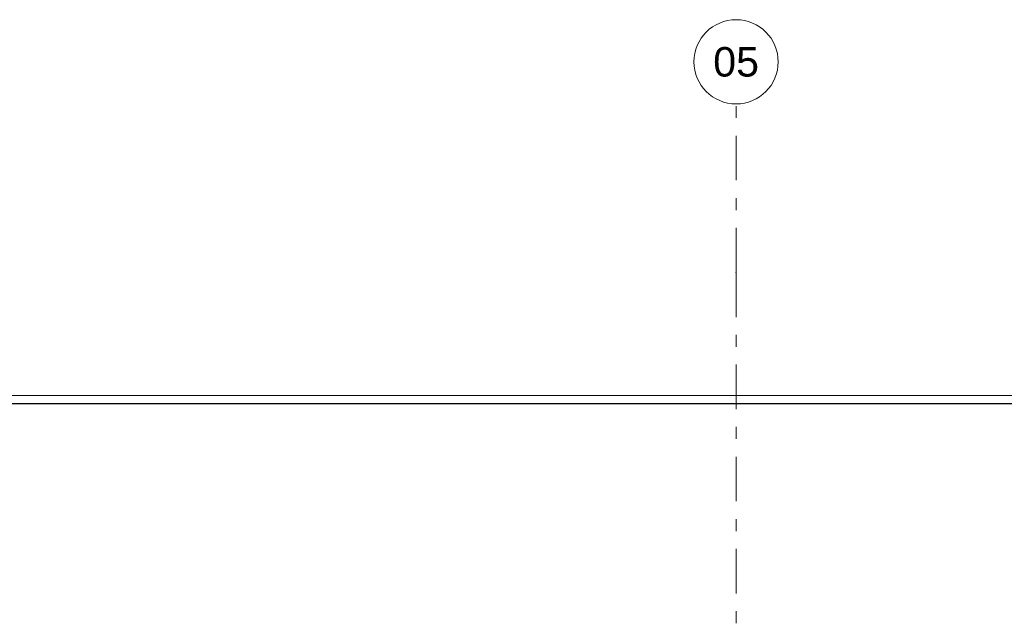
# Model space of a CAD drawing. Header units: millimetres. Extents: x -62337 to -23489, y -53000 to 10500.
# Tile 17 of 34: x -47673 to -41828, y 6936 to 10500. Entities that reach past the tile are written whole.
import ezdxf
from ezdxf.enums import TextEntityAlignment as Align

# ---------------------------------------------------------------- set-up
doc = ezdxf.new("R2010")
doc.units = ezdxf.units.MM
doc.header["$MEASUREMENT"] = 0
doc.linetypes.add('_TIRET COURT 1', pattern=[150, 75, -75])
doc.linetypes.add('Axe', pattern=[546.805537, 264.583325, -105.833328, 70.555556, -105.833328])
for name, color, linetype in [('Nouveau_2D - Dessin général', 7, 'Continuous'), ('Nouveau__Grille structurelle (axe_trame)', 7, 'Continuous'), ('Nouveau__Murs ext - Bardages', 7, 'Continuous'), ('Nouveau__Murs ext - Périphériques', 7, 'Continuous')]:
    doc.layers.add(name, color=color, linetype=linetype)
doc.styles.add('STYLE_GENERE_1', font='arial.ttf')

# ---------------------------------------------------------------- blocks, each defined once
blk = doc.blocks.new('Élément de coupe_14')
at = {"layer": 'Nouveau__Murs ext - Périphériques', "color": 7, "linetype": 'Continuous', "lineweight": 30}
blk.add_line((-24622, 8220), (-54530, 8220), dxfattribs=at)
blk = doc.blocks.new('Élément de coupe_18')
at = {"layer": 'Nouveau__Murs ext - Bardages', "color": 7, "linetype": 'Continuous', "lineweight": 13}
blk.add_line((-54596, 8270), (-24598, 8270), dxfattribs=at)
blk = doc.blocks.new('Marque grille standard[3]', base_point=(-43420, 10000))
at = {"layer": 'Nouveau__Grille structurelle (axe_trame)', "color": 1, "linetype": 'Axe', "lineweight": 20}
for q in [(-43420, 10000), (-43420, -3000)]:
    blk.add_line((-43420, 9000), q, dxfattribs=at)
at = {"layer": 'Nouveau__Grille structurelle (axe_trame)', "color": 7, "linetype": 'Continuous', "lineweight": 13}
blk.add_circle((-43420, 10250), 250, dxfattribs=at)
at = {"layer": 'Nouveau__Grille structurelle (axe_trame)', "color": 1, "linetype": 'Axe', "lineweight": 20}
blk.add_point((-43420, 9000), dxfattribs=at)
blk.add_point((-43420, 9000), dxfattribs=at)
at = {"layer": 'Nouveau__Grille structurelle (axe_trame)', "color": 7, "lineweight": 13, "style": 'STYLE_GENERE_1'}
for tag, p in [('AC_MarkerText_1_0', (-43420, 10337.5)), ('AC_MarkerText_1_1', (-43420, -4162.5))]:
    blk.add_attdef(tag, text='', height=175, rotation=360, dxfattribs=at).set_placement(p, align=Align.TOP_CENTER)

msp = doc.modelspace()

# ---------------------------------------------------------------- linework, layer by layer
at = {"layer": 'Nouveau_2D - Dessin général', "color": 7, "linetype": '_TIRET COURT 1', "lineweight": 13}
msp.add_line((-24117.2, 8220), (-62067.9, 8220), dxfattribs=at)

# ---------------------------------------------------------------- block references
at = {"layer": 'Nouveau__Grille structurelle (axe_trame)', "color": 7, "linetype": 'Continuous', "lineweight": 13}
ref = msp.add_blockref('Marque grille standard[3]', (-43420, 10000), dxfattribs=at)
ref.add_attrib('AC_MarkerText_1', '05', dxfattribs={"color": 7, "lineweight": 13, "height": 175, "rotation": 360, "style": 'STYLE_GENERE_1'}).set_placement((-43420, 10337.5), align=Align.TOP_CENTER)
at = {"layer": 'Nouveau__Murs ext - Bardages', "lineweight": 0}
msp.add_blockref('Élément de coupe_18', (0, 0), dxfattribs=at)
at = {"layer": 'Nouveau__Murs ext - Périphériques', "lineweight": 0}
msp.add_blockref('Élément de coupe_14', (0, 0), dxfattribs=at)

doc.saveas('drawing.dxf')
